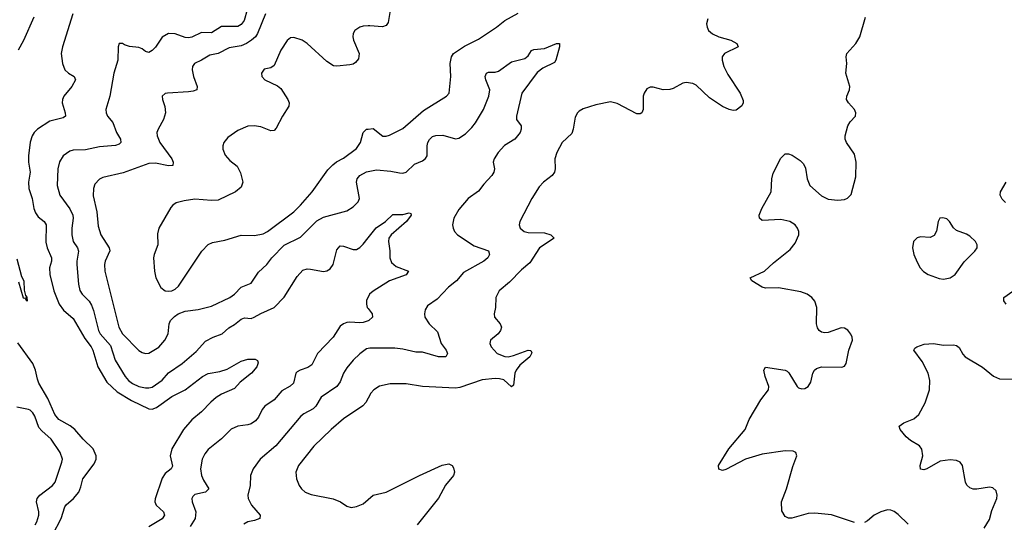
# Model space of a CAD drawing. Header units: inches. Extents: x 884691 to 1028259, y 526745 to 653629.
# Tile 141 of 241: x 987887 to 993859, y 562086 to 565135. Entities that reach past the tile are written whole.
import ezdxf

# ---------------------------------------------------------------- set-up
doc = ezdxf.new("R2010")
doc.units = ezdxf.units.IN
doc.header["$MEASUREMENT"] = 0
doc.layers.add('A9586', color=7, linetype='Continuous')
doc.layers.add('A9596', color=7, linetype='Continuous')

msp = doc.modelspace()

# ---------------------------------------------------------------- linework, layer by layer
at = {"layer": 'A9586', "color": 6}
for points, elevation in [([(988208, 565170), (988146.9, 564970), (988138.8, 564930), (988145.5, 564870), (988160.4, 564830), (988181.7, 564810), (988217.9, 564790), (988225.4, 564770), (988202.3, 564730), (988155.4, 564670), (988146.6, 564650), (988145.1, 564630), (988163.2, 564570), (988164, 564550), (988150, 564540.3), (988070, 564518.9), (987994.8, 564470), (987974.1, 564450), (987961.7, 564430), (987950, 564392.5), (987939.7, 564310), (987939.9, 564270), (987949.2, 564210), (987939.3, 564150), (987942.2, 564110), (987963, 564050), (987973.4, 563990), (987982.7, 563962.7), (987998.9, 563938.9), (988035.3, 563910), (988047, 563890), (988044.8, 563784.8), (988053.5, 563750), (988080.2, 563690), (988080.2, 563670), (988068.2, 563630), (988070, 563590), (988093.2, 563490), (988126.7, 563410), (988153, 563373), (988210, 563323), (988281.4, 563201.4), (988321.1, 563150), (988331, 563130), (988360.8, 563030), (988415.8, 562935.8), (988477.1, 562877.1), (988565.1, 562825.1), (988670, 562773.7), (988690, 562772.5), (988716.8, 562783.2), (988810.1, 562849.9), (988890, 562890.7), (988996.5, 562970), (989030, 562988.4), (989099.9, 563000.1), (989145.5, 563014.5), (989230, 563064.4), (989270, 563076.5), (989315.4, 563075.4), (989328.2, 563068.2), (989332.9, 563052.9), (989324.6, 563030), (989293.6, 562990), (989224.4, 562935.6), (989190, 562897.7), (989110, 562864.1), (989077.6, 562842.4), (989045.1, 562814.9), (988990, 562756.5), (988930, 562708.3), (988879.7, 562650), (988810, 562532.4), (988799.9, 562490), (988812.9, 562427.1), (988805.4, 562410), (988770, 562382.7), (988750, 562354.7), (988708, 562228), (988706.6, 562210), (988714, 562190), (988758.6, 562150), (988764.4, 562130), (988750, 562107.3), (988670, 562058.3)], 1800), ([(989265.6, 565194.4), (989248.6, 565130), (989230, 565105), (989210, 565093), (989110, 565093.1), (989050, 565054.1), (988990, 565057.4), (988930, 565029.7), (988910, 565025), (988890, 565027.5), (988830, 565048.5), (988790, 565050.1), (988750, 565027.8), (988710, 564967.7), (988690, 564947.5), (988670, 564936.3), (988650, 564941.7), (988630, 564957.4), (988610, 564965.1), (988552.1, 564972.1), (988521.6, 564981.6), (988510, 564989.9), (988490, 564991.1), (988484.4, 564970), (988482.1, 564890), (988458.4, 564810), (988432.6, 564670), (988409.5, 564590), (988410.4, 564570), (988419.9, 564550), (988451.9, 564511.9), (988473, 564450), (988497.2, 564410), (988499.2, 564390), (988490, 564380.6), (988468.2, 564371.8), (988370, 564363.1), (988286.4, 564346.4), (988210, 564342.4), (988190, 564337.4), (988150.4, 564309.6), (988127.4, 564272.6), (988118.3, 564230), (988114.3, 564130), (988130.4, 564070), (988190, 563988), (988209.1, 563950), (988211.4, 563930), (988202.9, 563870), (988202.5, 563830), (988211, 563790), (988237.3, 563750), (988243.7, 563730), (988232.8, 563670), (988233.4, 563650), (988243.9, 563530), (988251.9, 563491.9), (988266.2, 563470), (988307.5, 563427.5), (988322.5, 563402.5), (988334.6, 563370), (988363.8, 563250), (988375.2, 563230), (988438, 563158), (988464.9, 563070), (988527.2, 562970), (988546.2, 562946.2), (988570, 562927.5), (988610, 562910.7), (988650, 562901.4), (988670, 562901), (988690, 562906.8), (988751.6, 562948.4), (988790, 562992.6), (988872.7, 563050), (988957.9, 563122.1), (989014.4, 563185.6), (989059.7, 563210), (989114.6, 563230), (989154.3, 563265.7), (989190, 563286.2), (989230, 563319), (989250, 563325.6), (989290, 563323.1), (989309.9, 563330), (989350, 563353.6), (989431.2, 563390), (989490, 563452.6), (989570, 563577.3), (989604.3, 563615.7), (989630, 563623), (989650, 563622), (989730, 563608.4), (989750, 563612.2), (989770, 563622.9), (989787.8, 563650), (989810, 563739.1), (989830, 563762.6), (989850, 563762), (989910, 563740.1), (989930, 563741.5), (989950, 563752.1), (989970, 563773), (990000, 563811.1)], 1900), ([(989376.7, 565170), (989330, 565050), (989316.1, 565030), (989293, 565010), (989262.2, 564990), (989230, 564976.2), (989156.7, 564963.3), (989090.1, 564930), (989040.4, 564919.6), (988990, 564889.3), (988946.8, 564870), (988935.1, 564850), (988933, 564830), (988940.9, 564790), (988964, 564730), (988960.5, 564710), (988939.1, 564700.9), (988910, 564696.5), (988782.4, 564690), (988770, 564686.1), (988750.9, 564670), (988752.5, 564650), (988767.7, 564607.7), (988771.9, 564570), (988759.3, 564530), (988725.9, 564470), (988719.4, 564450), (988719.7, 564430), (988735.9, 564390), (988809.7, 564290), (988817.7, 564270), (988815, 564250), (988790, 564248.7), (988710, 564264.3), (988670, 564261.7), (988514.7, 564205.3), (988390, 564178.3), (988370, 564168.3), (988342.8, 564137.2), (988333.6, 564110), (988332.8, 564067.2), (988354, 563970), (988363.2, 563883.2), (988379.5, 563830), (988430.2, 563750.2), (988432.5, 563732.5), (988404.2, 563670), (988400.9, 563650), (988403.6, 563610), (988489, 563270), (988510.7, 563230), (988610, 563128.6), (988630, 563115.7), (988649.8, 563109.8), (988670, 563112.5), (988730.7, 563149.3), (988767.1, 563190), (988786.6, 563230), (988794.2, 563290), (988801.4, 563310), (988825, 563335), (988848.8, 563351.2), (988890, 563366.3), (988970, 563376.7), (989050, 563396.3), (989160.3, 563450), (989190.2, 563470), (989230, 563511.5), (989290, 563537.2), (989335.6, 563604.4), (989385.4, 563650), (989416.8, 563690), (989490, 563767.2), (989590, 563815.2), (989690, 563915.6), (989730, 563937.9), (989870, 563974.9), (989910, 564000), (989939.3, 564030), (989948.6, 564050), (989929.8, 564150), (989934, 564170), (989950.2, 564190), (989990, 564212.1), (990000, 564214.2)], 2000), ([(987972.9, 565150), (987910, 565008.2), (987877.1, 564950)], 1700), ([(990000, 565096.6), (989970, 565094.7), (989949.1, 565090), (989920.5, 565070), (989909.4, 565050.6), (989906.7, 565030), (989910.6, 565010), (989946.5, 564930), (989941.7, 564898.3), (989924.5, 564875.5), (989910, 564865.5), (989890, 564861.5), (989810, 564852.9), (989790, 564855.8), (989750, 564880.9), (989630, 564990.4), (989599.8, 565010), (989550, 565025.9), (989530, 565024), (989510, 565008.8), (989470, 564950), (989430, 564857), (989410, 564843.4), (989370, 564834.9), (989352.4, 564810), (989356.1, 564790), (989372.9, 564770), (989450, 564732.9), (989470, 564716.8), (989512.9, 564650), (989520.8, 564630), (989519.6, 564610), (989479.9, 564550), (989442.5, 564477.5), (989430, 564462.6), (989410, 564460.4), (989350, 564484.7), (989309.6, 564490.4), (989270, 564488.8), (989210, 564461.8), (989150, 564419.4), (989124.1, 564390), (989118.8, 564370), (989119.7, 564350), (989133.9, 564313.9), (989160.9, 564280.9), (989205.6, 564245.6), (989225.6, 564205.6), (989240.8, 564150), (989230, 564119.9), (989195.1, 564090), (989090, 564040.9), (989050, 564038.1), (988950, 564046.1), (988883.5, 564036.5), (988836, 564024), (988815.3, 564010), (988804.2, 563995.8), (988730.6, 563870), (988723.1, 563836.9), (988723.9, 563770), (988701.4, 563710), (988698.9, 563690), (988703.5, 563610), (988713.3, 563570), (988743, 563510), (988770, 563490.1), (988790, 563487.8), (988810, 563490.3), (988830, 563500.5), (988850, 563518.3), (988991.2, 563730), (989030, 563771.9), (989055.8, 563784.2), (989130, 563797.9), (989230, 563828.5), (989310, 563825.5), (989364.1, 563835.9), (989390.2, 563849.8), (989550, 563970), (989590.8, 564009.2), (989660, 564090), (989756.7, 564223.3), (989785.2, 564254.8), (989807.6, 564272.4), (989850, 564294.4), (989930, 564354.4), (989952.9, 564390), (989970, 564450.2), (989989.3, 564470.7), (990000, 564471.7)], 2100), ([(987870, 563683.6), (987897.6, 563577.6), (987912, 563550), (987914.7, 563494.7), (987922.4, 563462.4), (987930, 563451), (987931.6, 563428.4), (987924.7, 563435.3), (987928.4, 563448.4), (987916.8, 563443.2), (987910, 563445.6), (987882.2, 563542.2)], 1700), ([(990000, 563452.6), (989990, 563432.8), (989989.3, 563410), (989994.1, 563390), (990000, 563382.1)], 1900), ([(990000, 563308.7), (989970, 563298.1), (989950, 563295.1), (989890, 563301), (989870, 563298.6), (989850, 563290.8), (989830, 563275.1), (989788.9, 563210), (989692.2, 563110), (989658.4, 563041.6), (989634.4, 563025.6), (989587.5, 563010), (989570, 562999), (989562, 562990), (989546.6, 562930), (989528, 562912), (989475.8, 562884.2), (989430.4, 562829.6), (989373.6, 562790), (989357.8, 562770), (989335.5, 562724.5), (989317.6, 562702.4), (989290, 562684), (989270, 562676.8), (989210, 562668.5), (989169, 562651), (989110, 562592.8), (989030, 562527.1), (989010, 562502.5), (988994, 562470), (988984.1, 562410), (988990, 562370), (989001.8, 562341.8), (989033.9, 562290), (989013.3, 562270), (988950, 562254.3), (988937, 562243), (988930.7, 562230), (988933.1, 562210), (988955.1, 562150), (988951.2, 562110), (988919.9, 562060.1)], 1900), ([(988088.3, 562011.7), (988138.4, 562110), (988159.7, 562180.3), (988167.9, 562192.1), (988213.5, 562230), (988244.4, 562270), (988258.4, 562301.6), (988270, 562350), (988338.5, 562441.5), (988349.8, 562470), (988350.1, 562489.9), (988332.7, 562532.7), (988270.8, 562590.8), (988221, 562650), (988191.8, 562671.8), (988124.1, 562710), (988099.1, 562739.1), (988056.5, 562836.5), (988002.8, 562930), (987993.8, 562953.8), (987983.4, 563010), (987966.4, 563050), (987874.4, 563174.4)], 1800), ([(990000, 563140.5), (989990, 563137.6), (989950, 563108.2), (989908.5, 563070), (989870, 563024), (989851, 562990), (989830, 562937.5), (989810, 562910), (989715.6, 562844.4), (989682.1, 562790), (989666.5, 562773.5), (989610, 562745.1), (989591.2, 562730), (989441.1, 562550), (989346.1, 562470), (989302.1, 562410), (989287.3, 562370), (989284.3, 562310), (989269.6, 562250), (989271.9, 562230), (989292.5, 562190), (989344.7, 562130), (989343.3, 562110), (989310, 562097.4), (989269.5, 562090), (989245.8, 562074.2)], 2000), ([(990000, 562839.8), (989986.1, 562813.9), (989968.3, 562791.7), (989850, 562714), (989775.8, 562650), (989670, 562547.9), (989576.9, 562430), (989561.9, 562390), (989566.4, 562350), (989581.9, 562310), (989595.5, 562290), (989618.9, 562270), (989654.3, 562254.3), (989788.5, 562228.5), (989833.4, 562210), (989870, 562185), (989896.9, 562176.9), (989930, 562181.7), (989970, 562198.3), (990000, 562224.9)], 2100), ([(987979.5, 562070), (987990.6, 562090), (988002.5, 562130), (988003.7, 562150), (987989.1, 562210), (987992.1, 562230), (988008.7, 562250), (988086, 562310), (988100.9, 562330), (988142.9, 562450), (988145.8, 562470), (988132.3, 562510), (988078.2, 562590), (988020.3, 562640.3), (988001.9, 562661.9), (987977.7, 562730), (987966.2, 562750), (987950, 562765.8), (987939.1, 562770), (987870, 562784.7)], 1900)]:
    msp.add_lwpolyline(points, dxfattribs=dict(at, elevation=elevation))
at = {"layer": 'A9596', "color": 6}
for points, elevation in [([(990133.8, 565190), (990122.2, 565117.8), (990110, 565099.4), (990088, 565092), (990010, 565097.2), (990000, 565096.6)], 2100), ([(990000, 564471.7), (990030, 564474.4), (990090, 564428), (990110, 564428.3), (990130, 564435.1), (990210, 564475.7), (990335.1, 564584.9), (990474.8, 564670), (990491.6, 564690), (990502.6, 564790), (990496.8, 564870), (990505.7, 564910), (990518.5, 564930), (990585.6, 564974.4), (990670, 565015.7), (990779.5, 565090), (990830, 565130.5), (990910, 565174.6)], 2100), ([(992060.8, 565139.2), (992053.4, 565110), (992055.8, 565090), (992064.8, 565070), (992088, 565048), (992127.8, 565030), (992200.7, 565010), (992236.6, 564990), (992244.9, 564970), (992161.8, 564930), (992148.3, 564910), (992146.9, 564890), (992157.2, 564850), (992182.8, 564802.8), (992257.7, 564690), (992274.9, 564645.1), (992275.8, 564630), (992267.3, 564612.7), (992233.4, 564586.6), (992215.3, 564584.7), (992190, 564589.4), (992150, 564608.7), (992070, 564660.8), (991990, 564736.7), (991970, 564748.4), (991930, 564754.4), (991910, 564749.8), (991850, 564717.2), (991830, 564712), (991790, 564709.8), (991730, 564726.2), (991710, 564724.6), (991690, 564714.7), (991673.8, 564690), (991667.8, 564670), (991669, 564590), (991660.6, 564570), (991650, 564563.4), (991630, 564564.6), (991510, 564626.8), (991470, 564636.1), (991381.7, 564618.3), (991305.1, 564594.9), (991280.2, 564579.8), (991269.2, 564570), (991255.8, 564544.2), (991244.6, 564470), (991234.8, 564445.2), (991177.7, 564390), (991144.8, 564330), (991132.8, 564290), (991133.8, 564230), (991130.1, 564209.9), (991116.1, 564190), (991064.8, 564150), (991038.5, 564121.5), (990993.4, 564050), (990919.9, 563910), (990916.6, 563890), (990922.5, 563870), (990946.8, 563850), (990970, 563844.7), (991070, 563841.6), (991108.4, 563830), (991129.1, 563810), (991038.9, 563750), (990980.5, 563659.5), (990930, 563617.8), (990857.4, 563542.6), (990795.9, 563490), (990775.7, 563450), (990773.6, 563390), (990764.7, 563350), (990767.5, 563330), (990801.6, 563290), (990808.8, 563270), (990803.3, 563250), (990788.3, 563230), (990742.8, 563190), (990738.3, 563170), (990746.4, 563150), (990783.4, 563110), (990830, 563091.5), (990850, 563090.6), (990882.8, 563097.2), (990970, 563129.4), (990988, 563128), (990993.3, 563113.3), (990982, 563090), (990920, 563040), (990897.3, 563010), (990890.1, 562990), (990881.6, 562918.4), (990870, 562908.3), (990822.5, 562950), (990797.4, 562957.4), (990770, 562959.1), (990692.8, 562950), (990556.2, 562903.8), (990530, 562899.1), (990329.7, 562909.7), (990230, 562926.4), (990134.1, 562925.9), (990070, 562911.8), (990035.7, 562890), (990016.1, 562870), (990000, 562839.8)], 2100), ([(992950, 562084.2), (992811.1, 562131.1), (992710, 562141.2), (992670, 562138.7), (992570, 562112), (992550, 562112.1), (992530, 562120.9), (992510, 562156.3), (992507.6, 562210), (992537.1, 562290), (992575.6, 562424.4), (992600.8, 562490), (992594.2, 562510), (992577.4, 562517.4), (992530, 562520.1), (992390, 562500.4), (992290, 562469), (992170, 562406.2), (992150, 562400.9), (992128.3, 562408.3), (992125.1, 562430), (992187.5, 562532.5), (992286.2, 562650), (992312.4, 562710), (992381.5, 562830), (992428, 562890), (992430.2, 562910), (992409.3, 562970), (992401.1, 563010), (992410, 563026.6), (992528.8, 563008.8), (992542.1, 563002.1), (992552.7, 562992.7), (992603.5, 562910), (992610, 562902.5), (992630, 562896.1), (992650, 562898.8), (992670, 562910.2), (992684.7, 562935.3), (992697, 562990), (992707.5, 563010), (992720.5, 563019.5), (992750, 563028.4), (992873.8, 563026.2), (992890, 563033.8), (992899.2, 563050), (992915.1, 563130), (992937.3, 563190), (992936.1, 563210), (992928.1, 563228.1), (992910, 563251.9), (992890, 563264.7), (992870, 563266), (992790, 563238.2), (992770, 563235.3), (992750, 563239.5), (992736.8, 563250), (992726.4, 563266.4), (992720.4, 563290), (992722.8, 563390), (992710, 563427), (992690.6, 563450.6), (992663.8, 563470), (992624.3, 563484.3), (992490, 563507.7), (992410, 563505.6), (992390, 563513), (992327.9, 563550), (992317, 563570), (992404.8, 563610), (992459.4, 563660.6), (992559.8, 563740.2), (992590, 563778.6), (992612.2, 563830), (992612.4, 563850), (992605.4, 563870), (992589.5, 563890), (992558.3, 563910), (992503.7, 563923.7), (992390, 563916.6), (992373.3, 563930), (992371.9, 563950), (992387.4, 563990), (992445.7, 564090), (992448.5, 564170), (992457.1, 564202.9), (992504.4, 564295.6), (992530, 564320.9), (992550, 564321.9), (992572.3, 564312.3), (992620.6, 564280.6), (992640.1, 564260.1), (992653.6, 564233.6), (992662.8, 564170), (992678.5, 564130), (992750, 564066.1), (992790, 564046.5), (992850, 564039.6), (992890, 564044.6), (992908.3, 564051.7), (992930, 564074.3), (992957.7, 564182.3), (992960.8, 564270), (992950, 564319.9), (992901.3, 564390), (992894.5, 564410), (992893.8, 564430), (992909.1, 564490.9), (992923.8, 564516.2), (992956.5, 564550), (992958.4, 564570), (992950.5, 564590), (992913.7, 564630), (992902.1, 564650), (992903.6, 564670), (992919.3, 564710), (992921.2, 564730), (992897.3, 564810), (992904.6, 564870), (992900.1, 564910), (992904.2, 564930), (992957.8, 564990), (992982.1, 565030), (993017.8, 565150)], 2100), ([(990000, 564214.2), (990050, 564224.5), (990137, 564217), (990190, 564205.3), (990210, 564204.2), (990230, 564210), (990281.9, 564258.1), (990330, 564278.5), (990348.1, 564291.9), (990357.9, 564310), (990358.5, 564370), (990363.1, 564390), (990372, 564408), (990390, 564426.6), (990410, 564433.2), (990453.5, 564433.5), (990530, 564412.4), (990550, 564417), (990590, 564441.8), (990630, 564480.4), (990651.7, 564508.3), (990699.2, 564590), (990732.4, 564670), (990738.5, 564710), (990713.7, 564770), (990710.7, 564790), (990717.5, 564810), (990730, 564817), (990770, 564816.7), (990790, 564822.7), (990870, 564878.4), (990950, 564899.7), (990970, 564915.3), (990992.1, 564947.9), (991005.4, 564954.6), (991070, 564960.9), (991142, 564990), (991160.4, 564990), (991161.8, 564970), (991138.4, 564890), (991130, 564876.1), (991060.2, 564839.8), (991026.3, 564813.7), (990932.9, 564690), (990899.3, 564550), (990901, 564530), (990927.8, 564490), (990928.3, 564470), (990921.8, 564450), (990890.8, 564409.2), (990828.2, 564371.8), (990789.8, 564330), (990763.9, 564290), (990758.5, 564270), (990765.7, 564230), (990762.5, 564210), (990749.8, 564190), (990701.9, 564138.1), (990670, 564095.1), (990606.4, 564050), (990550, 563982.5), (990520.4, 563930), (990512.8, 563890), (990515.2, 563870), (990524.4, 563850), (990542.3, 563830), (990643.8, 563763.7), (990730, 563732.1), (990736.2, 563710), (990725.8, 563690), (990701.9, 563670), (990578.8, 563601.2), (990535.4, 563550), (990487.5, 563512.5), (990419.8, 563440.2), (990361.1, 563398.9), (990345.2, 563374.8), (990341.2, 563350), (990344.8, 563330), (990370, 563290.8), (990421.7, 563241.7), (990442.3, 563170), (990472.9, 563130), (990481.2, 563110), (990471.5, 563090), (990427.4, 563090), (990330, 563117.2), (990290, 563117.4), (990210, 563136.6), (990161.7, 563141.7), (990010, 563143.4), (990000, 563140.5)], 2000), ([(993865.8, 564025.8), (993845.7, 564045.7), (993834.7, 564070), (993835.4, 564090), (993869.5, 564150)], 2000), ([(990000, 563811.1), (990048, 563872), (990104.8, 563910), (990150, 563952.5), (990210, 563952.7), (990250, 563962.6), (990259.7, 563959.7), (990261.9, 563950), (990233.4, 563910), (990140.4, 563830), (990126.2, 563810), (990123.2, 563790), (990131.9, 563731.9), (990132, 563690), (990141.8, 563661.8), (990170, 563638.1), (990244.6, 563610), (990230, 563587.2), (990129.4, 563550.6), (990030, 563488.9), (990008.8, 563470), (990000, 563452.6)], 1900), ([(993870.2, 563410), (993856.6, 563430), (993855.4, 563450), (993910, 563487.5)], 2000), ([(990000, 563382.1), (990024.3, 563350), (990027.6, 563330), (990003.7, 563310), (990000, 563308.7)], 1900), ([(993736, 562050), (993770, 562102.4), (993782.5, 562157.5), (993812.8, 562230), (993815.8, 562250), (993810, 562276.8), (993790, 562295.4), (993770, 562299.4), (993693.2, 562286.8), (993670, 562287.7), (993650, 562294.4), (993632.3, 562312.3), (993623.9, 562330), (993604.6, 562430), (993590.9, 562450.9), (993570, 562461.8), (993530, 562465.7), (993470, 562456.9), (993390, 562410.7), (993370, 562403.9), (993350, 562408.4), (993348.6, 562430), (993364.4, 562490), (993357.8, 562530), (993343.9, 562550), (993290, 562582.6), (993263.8, 562603.8), (993227.3, 562650), (993221.5, 562670), (993250.2, 562689.8), (993310, 562714), (993340.4, 562739.6), (993378.6, 562810), (993405.6, 562890), (993406.9, 562946.9), (993397.9, 562990), (993361, 563061), (993310.7, 563130), (993317, 563143), (993327.6, 563150), (993372.3, 563167.7), (993429.5, 563170.5), (993490, 563160.4), (993550, 563161.9), (993570, 563157.7), (993586.1, 563146.1), (993606.6, 563106.6), (993620.9, 563090), (993727.4, 563027.4), (993793.1, 562973.1), (993830, 562955.8), (993910, 562955.4)], 2000), ([(990000, 562224.9), (990030, 562251.4), (990110, 562269.6), (990312.5, 562370), (990450, 562431.8), (990490, 562441.7), (990510, 562430.6), (990517.3, 562417.3), (990524.1, 562390), (990517.9, 562370), (990470, 562312.3), (990427, 562233), (990297.2, 562070)], 2100), ([(993275.7, 562075.7), (993214.5, 562134.5), (993190, 562152.5), (993170, 562160.6), (993150, 562161.6), (993110, 562149.9), (993070, 562129.1), (993030, 562094.6), (993010, 562084.2)], 2100)]:
    msp.add_lwpolyline(points, dxfattribs=dict(at, elevation=elevation))
at = {"layer": 'A9596', "color": 6, "elevation": 2100}
msp.add_lwpolyline([(993486.2, 563933.7), (993468.3, 563930), (993457, 563910), (993448.3, 563851.7), (993433.2, 563826.8), (993410, 563814.5), (993350, 563818.5), (993330, 563810.9), (993308.6, 563790), (993302, 563750), (993309.6, 563710), (993330, 563663.6), (993348.4, 563630), (993368.1, 563608.1), (993396.9, 563590), (993464, 563564), (993490, 563560.3), (993530, 563568.3), (993561.2, 563590), (993614.9, 563665.1), (993680.5, 563730), (993694.2, 563750), (993694.6, 563770), (993683.6, 563790), (993650, 563821.2), (993630, 563834.4), (993570, 563855.9), (993551.7, 563871.7), (993526.7, 563910), (993510, 563926.2)], close=True, dxfattribs=at)

doc.saveas('drawing.dxf')
